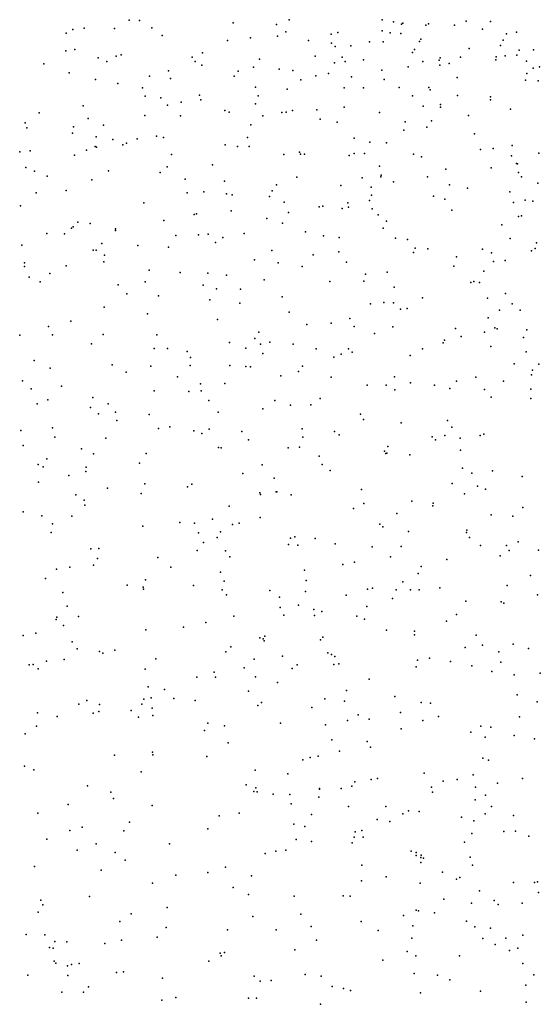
# Model space of a CAD drawing. Header units: metres. Extents: x -25 to 25, y -27.7 to 27.8.
# Tile 131 of 209: x 0.9 to 1.6, y -1.3 to 0. Entities that reach past the tile are written whole.
import ezdxf

# ---------------------------------------------------------------- set-up
doc = ezdxf.new("R2010")
doc.units = ezdxf.units.M

msp = doc.modelspace()

# ---------------------------------------------------------------- linework, layer by layer
for p in [(1.0026, 0.0001, -7.661), (1.0636, 0.0107, -23.4432), (1.0775, 0.0102, -7.7325), (1.0944, 0.0004, 18.1904), (1.2045, 0.0071, 18.1273), (1.2634, 0.0048, -13.8699), (1.2809, 0.0111, -8.9092), (1.4069, 0.0115, -9.2109), (1.4224, 0.0085, -8.8446), (1.4334, 0.0052, 4.8404), (1.4349, 0.007, -8.4583), (1.4661, 0.004, -8.571), (1.4701, 0.0059, -8.6444), (1.5052, 0.0042, -9.7679), (1.5211, 0.0093, -9.5309), (1.5542, 0.0092, -26.7774), (0.978, -0.0069, 4.3519), (0.9871, -0.002, -9.9918), (1.0437, -0.0003, -0.958), (1.1081, -0.0098, 13.4801), (1.2283, -0.0131, 17.5155), (1.265, -0.0107, -8.9859), (1.276, -0.0048, 18.0697), (1.3376, -0.008, -8.0684), (1.347, -0.0058, -8.9291), (1.4071, -0.0038, -9.0453), (1.4177, -0.0064, -8.2734), (1.4323, -0.0071, -4.2355), (1.5433, -0.0015, 4.2308), (1.576, -0.0076, 18.8174), (1.5896, -0.0054, -8.7671), (1.1972, -0.0166, 17.6783), (1.3068, -0.0167, -7.9821), (1.338, -0.0205, -9.0447), (1.3434, -0.0247, 9.9641), (1.3643, -0.024, 18.0331), (1.3897, -0.0186, 19.6789), (1.4085, -0.0187, -8.1731), (1.4576, -0.0181, -9.8877), (1.4597, -0.0151, -6.3452), (1.5677, -0.0234, -13.7954), (1.5712, -0.0163, -9.6915), (0.9775, -0.0308, -13.8151), (0.9899, -0.0291, 18.2482), (1.0459, -0.0379, 19.5729), (1.0526, -0.0363, -9.9934), (1.1491, -0.0392, -15.141), (1.1629, -0.0335, -13.8647), (1.316, -0.0382, -4.7555), (1.3528, -0.0392, -9.9585), (1.4483, -0.033, 18.1995), (1.4507, -0.029, -9.3693), (1.4857, -0.0401, -8.3223), (1.5133, -0.0394, -8.3908), (1.5252, -0.0277, -8.4856), (1.5617, -0.0389, 19.1091), (1.5739, -0.0375, -8.5762), (1.59, -0.0368, 7.6508), (1.5932, -0.0297, 13.0418), (1.6126, -0.0294, 17.9507), (0.9476, -0.0484, -7.5653), (1.0214, -0.0404, 23.3934), (1.0334, -0.0452, -9.0903), (1.153, -0.0453, 4.0796), (1.1623, -0.0504, -24.3046), (1.2324, -0.0528, -7.8318), (1.2405, -0.0423, 17.8775), (1.3425, -0.0473, -4.4668), (1.357, -0.0451, -9.2044), (1.3818, -0.0432, -9.1082), (1.4422, -0.0525, -5.3877), (1.4622, -0.0454, -6.059), (1.4845, -0.0435, 18.513), (1.4854, -0.0502, 17.3296), (1.4979, -0.0479, 9.5704), (1.5612, -0.043, -9.779), (1.6029, -0.045, -6.8361), (1.6206, -0.0525, -9.6055), (0.9821, -0.0609, -9.1456), (1.091, -0.0652, 19.4083), (1.1168, -0.0578, 19.6105), (1.2059, -0.0653, -9.9922), (1.2114, -0.0583, 18.0551), (1.2672, -0.0558, -9.069), (1.2859, -0.0576, -9.9736), (1.3171, -0.065, -1.0496), (1.3341, -0.0617, 18.0829), (1.3654, -0.0662, 13.1997), (1.4065, -0.0571, -9.2873), (1.6036, -0.0615, -9.4954), (1.6121, -0.0544, 9.3677), (1.0176, -0.0698, 19.5594), (1.0482, -0.075, 17.5746), (1.1198, -0.0684, 17.4008), (1.2352, -0.08, 19.1595), (1.2966, -0.0704, 19.3144), (1.4096, -0.0698, -8.0713), (1.5088, -0.0669, 19.3594), (1.6018, -0.0708, -8.4653), (1.6187, -0.0715, -9.8205), (1.0817, -0.0813, 17.8052), (1.0852, -0.0926, 19.7811), (1.1588, -0.0909, 23.4814), (1.2387, -0.0918, 18.9223), (1.2779, -0.083, -4.9305), (1.3552, -0.0813, 18.7789), (1.3816, -0.0813, -7.9914), (1.4302, -0.0806, -28.4608), (1.4482, -0.092, -13.8603), (1.4704, -0.0807, 19.5092), (1.472, -0.084, -9.9499), (1.5094, -0.0917, 9.7322), (1.5541, -0.0931, -13.8113), (1.0011, -0.1054, 19.0383), (1.1066, -0.0948, -9.1105), (1.1156, -0.1045, -26.1317), (1.1339, -0.1005, -10.0173), (1.1606, -0.0974, 7.6989), (1.235, -0.1027, -9.1272), (1.4629, -0.1058, -2.2693), (1.4864, -0.1039, 10.6954), (1.5539, -0.0975, 4.7908), (0.9413, -0.1149, 18.2657), (1.0846, -0.1188, 18.8208), (1.1334, -0.1191, -7.6571), (1.1933, -0.1119, -13.8827), (1.1993, -0.114, 19.6356), (1.245, -0.1191, 18.2268), (1.2709, -0.1144, 18.5908), (1.2767, -0.114, 13.3204), (1.2851, -0.1117, -13.887), (1.3182, -0.1109, -7.8558), (1.3556, -0.1074, 17.9484), (1.4033, -0.1144, -23.9245), (1.4863, -0.1075, 23.6005), (1.5241, -0.1185, -9.3332), (1.5812, -0.1099, -9.9298), (0.9224, -0.1288, 19.4821), (1.0079, -0.1229, 18.158), (1.0287, -0.1317, 4.5388), (1.2288, -0.1315, 18.3905), (1.323, -0.1236, -5.1937), (1.3461, -0.1277, 19.6685), (1.4384, -0.1271, -8), (1.4738, -0.1261, -8.0629), (0.9247, -0.1353, 4.2279), (0.9868, -0.1425, 18.6629), (0.9879, -0.1343, -13.8401), (1.1004, -0.1469, -13.8784), (1.4364, -0.1385, -10.0149), (1.4678, -0.1347, 17.893), (1.5322, -0.1437, -8.1191), (1.0185, -0.1476, -9.1761), (1.0412, -0.1512, -7.5476), (1.0549, -0.1586, -23.0396), (1.0599, -0.1564, 18.3753), (1.0745, -0.1505, 18.0053), (1.11, -0.1487, -9.174), (1.1939, -0.1584, -10.0408), (1.224, -0.1485, -9.1884), (1.369, -0.1497, -24.5035), (1.3901, -0.1549, -14.917), (1.4131, -0.1559, -9.2509), (1.5835, -0.1593, 17.277), (0.9149, -0.1682, 19.8411), (0.9289, -0.1665, -9.2071), (0.9891, -0.1728, -7.4972), (1.0058, -0.1657, 18.0645), (1.0173, -0.1609, 13.8778), (1.0192, -0.1615, 23.5168), (1.121, -0.1715, 19.602), (1.2106, -0.1607, -21.9649), (1.2265, -0.161, 17.8991), (1.2735, -0.1718, -1.3934), (1.2947, -0.1683, -7.7555), (1.296, -0.1714, -4.3704), (1.3014, -0.1713, -1.182), (1.3623, -0.1731, -13.884), (1.3688, -0.1701, 23.7232), (1.3831, -0.1701, 17.8552), (1.4494, -0.1711, 19.6677), (1.5405, -0.1651, 19.6769), (1.5577, -0.1635, -10.0232), (1.5824, -0.1734, 17.8385), (1.6198, -0.1698, -8.2173), (1.1768, -0.1858, -4.8302), (1.4605, -0.175, -7.936), (1.5896, -0.1838, -24.1543), (1.5906, -0.1842, 4.3143), (0.9233, -0.1893, 4.0725), (0.9349, -0.1944, -24.9324), (1.0354, -0.1938, 17.9419), (1.1054, -0.1961, 13.7033), (1.1152, -0.1886, -10.0637), (1.4035, -0.1876, 17.2444), (1.4058, -0.1997, -10.0738), (1.4933, -0.1916, -10.0618), (1.5549, -0.1898, -13.8204), (1.5921, -0.196, 7.6547), (0.952, -0.2011, 17.3308), (1.0126, -0.2063, -13.8594), (1.1396, -0.2054, -7.5852), (1.1931, -0.2078, 4.0102), (1.2635, -0.2128, 19.7907), (1.2913, -0.2023, -1.9129), (1.3511, -0.2137, 19.6429), (1.3798, -0.2034, -4.2033), (1.4052, -0.2021, -7.8363), (1.4226, -0.2088, -9.3037), (1.4684, -0.2021, 17.7885), (1.4985, -0.2131, -9.3216), (1.5964, -0.2019, -6.4399), (1.6183, -0.2108, -13.7845), (0.9373, -0.2237, 18.0481), (0.9782, -0.2205, -10.044), (1.1421, -0.2239, 17.8155), (1.1647, -0.2222, 23.751), (1.1957, -0.2251, -28.5178), (1.2034, -0.2266, 4.7612), (1.2575, -0.221, 19.6293), (1.3923, -0.2162, -23.6114), (1.3926, -0.2268, 17.7423), (1.523, -0.2176, -7.9664), (1.5803, -0.2226, -8.0535), (1.0833, -0.2374, -9.265), (1.254, -0.2289, -1.751), (1.274, -0.2366, 23.8665), (1.3605, -0.2373, 13.368), (1.3898, -0.2343, -6.1186), (1.4766, -0.2285, -13.8689), (1.4919, -0.2325, -7.8964), (1.5855, -0.2369, 19.7647), (1.601, -0.2338, -24.6011), (1.6117, -0.2349, 19.6512), (0.9158, -0.2413, -13.8108), (1.1518, -0.2534, -4.5723), (1.1548, -0.2525, -10.0922), (1.202, -0.2484, -23.1713), (1.2797, -0.2506, -9.3193), (1.3216, -0.2426, -5.4942), (1.3265, -0.2418, -5.7631), (1.3527, -0.2449, -7.7211), (1.3614, -0.2431, -13.8885), (1.3935, -0.2454, -2.1978), (1.4016, -0.2535, -24.8187), (1.5018, -0.2471, -10.1284), (0.994, -0.2635, -7.4375), (1.0105, -0.2656, -9.2717), (1.1108, -0.2612, -7.5178), (1.2505, -0.2587, -7.6308), (1.2717, -0.2649, -13.903), (1.413, -0.2623, -7.7645), (1.5697, -0.2674, 10.2949), (1.5921, -0.2557, -6.9724), (1.5964, -0.2549, 10.0711), (0.9519, -0.279, -15.388), (0.9758, -0.2795, 17.8611), (0.9851, -0.2717, -25.2178), (0.9877, -0.2698, 14.151), (1.045, -0.2728, -13.8795), (1.045, -0.2751, 17.7738), (1.1578, -0.2807, -9.3212), (1.1706, -0.2801, 17.6991), (1.2198, -0.2792, 13.6146), (1.3029, -0.2768, -10.1178), (1.4082, -0.2718, -26.234), (1.0266, -0.2926, 19.8113), (1.1268, -0.2816, -5.0231), (1.1807, -0.2914, -5.2328), (1.1905, -0.2846, -7.5611), (1.3275, -0.2821, -9.3603), (1.3488, -0.2846, 7.648), (1.4249, -0.2855, 17.669), (1.4412, -0.2871, -9.3845), (1.5806, -0.2859, 10.4483), (1.6167, -0.2918, -13.7875), (0.9179, -0.2951, 14.3213), (1.0148, -0.3016, 19.5011), (1.0185, -0.3018, 23.7474), (1.0751, -0.2952, -10.0998), (1.1169, -0.2974, 4.6496), (1.2573, -0.302, 17.6444), (1.3481, -0.3041, -25.1023), (1.4496, -0.3047, -28.5772), (1.4519, -0.2988, 19.6305), (1.4689, -0.3, -10.1668), (1.5433, -0.3004, 24.0208), (1.5555, -0.3051, -7.8784), (1.6099, -0.3025, 10.8567), (1.6146, -0.2993, -6.7656), (0.9213, -0.319, -13.8167), (1.0291, -0.3173, -9.3279), (1.0302, -0.3084, 7.652), (1.2336, -0.3149, -9.3791), (1.2657, -0.3191, 19.607), (1.3133, -0.3079, 4.0566), (1.3586, -0.3178, -10.1496), (1.5079, -0.3109, -7.1312), (1.5581, -0.3171, 13.3075), (1.5742, -0.3157, -22.0111), (0.9216, -0.324, -25.6607), (0.9556, -0.3335, 19.4427), (0.9781, -0.3229, -7.3912), (1.0908, -0.329, -13.8881), (1.1327, -0.3318, 17.1417), (1.1704, -0.3328, -7.507), (1.2983, -0.3239, -7.6063), (1.3844, -0.3343, -6.2976), (1.4136, -0.3314, 19.804), (1.5043, -0.3234, -14.8211), (1.5449, -0.3301, 17.6364), (0.9278, -0.3382, 17.8159), (0.9427, -0.3447, 17.2012), (1.0852, -0.3449, -7.4442), (1.1958, -0.3355, -13.9014), (1.2469, -0.3422, -7.5526), (1.336, -0.3442, 17.5959), (1.3823, -0.3437, -9.4335), (1.5276, -0.3454, -9.4357), (1.5316, -0.3443, 4.8153), (1.5392, -0.3454, -7.804), (1.0488, -0.3488, -4.7462), (1.0605, -0.3609, -9.3788), (1.1641, -0.3492, -9.3958), (1.1819, -0.3541, -5.3917), (1.2145, -0.3547, -0.9657), (1.4233, -0.3518, 13.4507), (1.5744, -0.3605, -10.265), (1.1032, -0.3639, -4.4622), (1.173, -0.3692, -5.8706), (1.2136, -0.3736, -10.1592), (1.2712, -0.3652, -1.2166), (1.3912, -0.3745, -13.8902), (1.4095, -0.3727, 17.1456), (1.4224, -0.3733, -2.3489), (1.4617, -0.3663, -9.46), (1.5498, -0.3669, 4.3677), (1.5834, -0.3744, 17.1606), (1.0294, -0.379, -10.1137), (1.2807, -0.3859, -26.0836), (1.4318, -0.3817, -7.6572), (1.4408, -0.3809, 19.5918), (1.5663, -0.3833, 19.8247), (1.5943, -0.3834, -3.9174), (0.9845, -0.398, -9.3737), (1.0885, -0.3883, 19.4986), (1.1833, -0.3958, -7.4726), (1.3376, -0.4007, 13.6182), (1.3631, -0.3945, -10.2126), (1.5509, -0.3935, 19.6052), (0.9538, -0.4054, -13.8286), (1.2397, -0.4132, 17.5478), (1.3049, -0.4026, -13.897), (1.3692, -0.4056, -7.59), (1.4217, -0.4059, -7.3106), (1.5064, -0.4081, -6.6779), (1.546, -0.413, -9.48), (1.56, -0.4073, -7.7576), (1.5632, -0.4085, -13.8165), (1.6034, -0.4099, 11.4126), (0.9149, -0.4173, -7.3327), (0.9594, -0.4165, -10.0976), (1.0281, -0.4163, -13.8662), (1.101, -0.4168, 24.0082), (1.1998, -0.4272, -6.2339), (1.234, -0.4219, -9.4744), (1.2546, -0.4266, -7.4969), (1.3964, -0.4149, -9.4885), (1.4898, -0.4275, -10.2919), (1.4916, -0.424, -7.6727), (1.5142, -0.419, -7.5627), (1.599, -0.4205, 10.9953), (1.0124, -0.4291, 4.5247), (1.0974, -0.4352, -0.8929), (1.1156, -0.4355, -5.5362), (1.1422, -0.4393, 17.5594), (1.222, -0.4347, 19.5122), (1.2418, -0.4295, 19.82), (1.2864, -0.4295, -2.0523), (1.3173, -0.4358, 17.5242), (1.3615, -0.4358, -23.2469), (1.3663, -0.4401, 19.5436), (1.4616, -0.4359, -22.2086), (1.5547, -0.4325, 17.5707), (1.6023, -0.4399, -26.2947), (0.9344, -0.4514, -9.3805), (1.1467, -0.4473, 19.4746), (1.2452, -0.442, -1.3569), (1.3414, -0.4471, -7.5352), (1.3513, -0.4428, -4.0774), (1.4452, -0.445, -7.6167), (0.9564, -0.462, 3.889), (1.0405, -0.4576, -4.5684), (1.0596, -0.4676, -7.3719), (1.0931, -0.4595, -10.1552), (1.1465, -0.4583, 4.6989), (1.2003, -0.4584, -10.1984), (1.2221, -0.4598, -1.572), (1.2284, -0.4602, -13.8916), (1.2935, -0.4664, -9.5158), (1.2989, -0.4594, -15.0309), (1.5862, -0.4563, -10.3798), (1.6109, -0.4648, -2.6401), (1.6195, -0.4564, 11.7333), (0.9186, -0.479, -10.0627), (1.1293, -0.4737, -13.8764), (1.2694, -0.4725, -10.2225), (1.3377, -0.4741, -10.2444), (1.4236, -0.4736, -10.2907), (1.508, -0.4798, -10.3564), (1.5343, -0.4742, 19.5471), (1.5718, -0.4797, 13.4952), (1.6096, -0.4711, -7.7509), (0.9306, -0.4903, 23.9133), (0.9717, -0.4863, 17.6189), (1.0973, -0.4927, 19.4178), (1.1443, -0.4936, -15.1725), (1.1605, -0.4834, -25.6162), (1.1612, -0.493, 24.1371), (1.1932, -0.4827, -7.4209), (1.3866, -0.485, 17.4966), (1.4125, -0.485, -7.4673), (1.4244, -0.4916, -9.5418), (1.4454, -0.4821, 19.8542), (1.4779, -0.4849, -13.8525), (1.4989, -0.4898, -7.6265), (1.546, -0.4909, 11.2249), (1.6088, -0.4905, -9.5194), (0.9532, -0.5051, -13.807), (1.014, -0.5019, 14.3465), (1.1718, -0.5059, 3.9614), (1.2612, -0.506, 7.6762), (1.3227, -0.5033, 19.484), (1.5549, -0.5016, -13.8021), (1.6088, -0.5031, 17.5384), (0.9388, -0.5103, -7.3145), (1.011, -0.5156, -6.002), (1.0349, -0.5103, -9.4746), (1.1844, -0.5216, 17.0037), (1.245, -0.5173, 4.8029), (1.2827, -0.5121, 13.8763), (1.31, -0.5118, -7.475), (1.0217, -0.5241, -10.1204), (1.045, -0.5219, -28.5355), (1.0468, -0.533, -13.8518), (1.0906, -0.5249, 17.5094), (1.3778, -0.5245, 4.9155), (1.3816, -0.5316, -7.5064), (1.4956, -0.5331, -9.5666), (0.9165, -0.5466, -22.671), (0.9592, -0.5429, -5.7099), (1.1034, -0.544, -10.1671), (1.1185, -0.5416, 14.2286), (1.1512, -0.547, -22.8504), (1.172, -0.5448, 17.4716), (1.2163, -0.5479, -10.2436), (1.2983, -0.5445, 4.0843), (1.3425, -0.5479, -10.3017), (1.4328, -0.5364, -26.1121), (1.5014, -0.5421, 11.3912), (0.9624, -0.5559, 19.2481), (1.0317, -0.5571, -6.158), (1.162, -0.551, -13.866), (1.2255, -0.5595, -6.4847), (1.2994, -0.5559, -6.7095), (1.3488, -0.5526, -2.2229), (1.4747, -0.5552, -14.8986), (1.4794, -0.5593, 13.6966), (1.4919, -0.5536, -7.5685), (1.5128, -0.5572, -28.6293), (1.5402, -0.5536, 4.4251), (1.545, -0.5515, -7.6199), (0.9196, -0.5672, -10.0532), (0.9987, -0.5714, 19.8214), (1.1847, -0.5696, -25.8313), (1.1882, -0.5704, -7.3776), (1.2796, -0.5704, -6.9962), (1.2948, -0.5694, -9.5892), (1.4103, -0.5746, 17.4434), (1.4149, -0.5684, -9.592), (1.5135, -0.5734, -3.9242), (0.9519, -0.5851, -9.4769), (1.0152, -0.5783, -7.32), (1.0868, -0.5779, 19.3337), (1.3214, -0.5817, -1.1067), (1.4119, -0.578, -13.8469), (1.4133, -0.5775, -10.37), (1.4445, -0.5798, 24.2842), (0.94, -0.5928, 19.1622), (0.9467, -0.5962, 24.0603), (1.0053, -0.5965, 16.9706), (1.0777, -0.5913, -9.5488), (1.2439, -0.5932, -13.866), (1.3256, -0.5927, -13.8561), (1.3363, -0.6011, -7.4347), (1.516, -0.5977, -13.7984), (1.5566, -0.6014, 17.4619), (0.9815, -0.6079, -4.8546), (1.0047, -0.6023, -9.5272), (1.218, -0.6053, 19.3633), (1.2604, -0.6115, 17.4234), (1.5289, -0.6047, -10.4638), (1.5973, -0.6093, 19.5064), (0.9403, -0.6168, -13.7592), (1.034, -0.625, -10.1082), (1.085, -0.6191, 17.4707), (1.1425, -0.6231, -22.2848), (1.1485, -0.6198, -10.1943), (1.379, -0.627, -9.617), (1.5021, -0.6187, 19.4394), (1.5363, -0.6223, 11.8941), (1.5471, -0.6263, 17.0217), (0.9912, -0.634, 14.5353), (1.0025, -0.6413, -13.7807), (1.0798, -0.6322, -7.3251), (1.2411, -0.6312, -1.4758), (1.2418, -0.6336, -7.3757), (1.2633, -0.6301, -10.2704), (1.2639, -0.6299, -7.292), (1.2836, -0.6339, -9.6154), (1.5189, -0.6326, -2.5266), (1.0033, -0.6482, 19.1809), (1.1993, -0.6495, 7.7013), (1.3683, -0.6529, 7.7353), (1.3821, -0.646, 19.3722), (1.4473, -0.6428, 13.876), (1.4756, -0.6489, 11.7471), (1.4761, -0.6455, -7.5001), (1.5982, -0.6513, 4.8781), (0.9194, -0.657, -5.4723), (0.9449, -0.6627, 4.4984), (0.9855, -0.6633, -7.2978), (1.1768, -0.667, -7.3448), (1.2415, -0.6651, -1.7658), (1.4271, -0.6597, -13.7945), (1.5551, -0.6613, -7.5556), (1.5843, -0.6631, -23.3106), (0.9594, -0.6734, 17.5287), (1.0821, -0.6766, -10.1282), (1.1323, -0.6715, 16.8833), (1.1523, -0.6727, 3.9158), (1.2037, -0.6744, -6.7553), (1.213, -0.6726, 19.2952), (1.4038, -0.6739, -7.4384), (1.4078, -0.6774, -7.6257), (1.5221, -0.6823, 17.4265), (0.9574, -0.6853, -0.8948), (1.1576, -0.6858, -9.6171), (1.1829, -0.6923, 17.4248), (1.1873, -0.6843, -10.2105), (1.2826, -0.693, -13.8005), (1.2885, -0.6914, -22.452), (1.3162, -0.6935, -10.3121), (1.4426, -0.684, -10.4133), (1.5217, -0.6851, -13.7389), (1.5256, -0.6923, 19.4061), (1.0113, -0.7077, -13.7449), (1.0225, -0.7071, -10.0443), (1.1643, -0.6991, -4.1602), (1.2798, -0.7014, -7.3695), (1.2923, -0.7023, 14.2201), (1.3431, -0.7006, -9.6409), (1.3935, -0.7048, 19.9439), (1.4326, -0.7045, 17.4058), (1.5403, -0.7029, 24.3662), (1.5758, -0.7031, -13.6971), (1.5918, -0.6982, 19.459), (1.0205, -0.7207, -4.4238), (1.1025, -0.7192, -7.315), (1.156, -0.7096, 4.7034), (1.1944, -0.7104, 14.3457), (1.2004, -0.7183, 24.3173), (1.4183, -0.7184, 19.3264), (1.4946, -0.7218, -7.4734), (1.5674, -0.717, -10.5327), (1.5793, -0.7097, 12.0879), (1.6193, -0.7091, -7.849), (0.965, -0.7352, 3.808), (0.9828, -0.7325, -7.2735), (1.0149, -0.7299, 19.1301), (1.1201, -0.7324, -13.7601), (1.3538, -0.7289, -13.7642), (1.3695, -0.7258, -10.3609), (1.46, -0.7315, 4.9059), (0.9499, -0.7479, -9.5958), (1.1874, -0.739, 19.2203), (1.3016, -0.7364, 4.8203), (1.4558, -0.7412, -9.6609), (1.6085, -0.7437, -7.5548), (1.0609, -0.7567, 24.2559), (1.0826, -0.7594, -6.5689), (1.083, -0.7621, -9.632), (1.0855, -0.7498, -10.0887), (1.1507, -0.7573, -10.154), (1.1926, -0.7514, -0.9902), (1.304, -0.7505, -7.5252), (1.3872, -0.7625, -9.6672), (1.3939, -0.7611, 11.374), (1.435, -0.7525, -7.4164), (1.4852, -0.7606, -10.4579), (1.5769, -0.7573, -3.89), (0.9733, -0.7668, -9.947), (1.19, -0.763, -7.0924), (1.1956, -0.77, -7.3251), (1.2547, -0.764, -10.2437), (1.2676, -0.7732, -13.7524), (1.3027, -0.7656, 17.3817), (1.358, -0.7706, -1.0652), (1.4212, -0.7751, 11.2112), (1.4261, -0.7632, 4.2658), (1.4454, -0.7632, -25.8603), (1.4573, -0.7633, -13.7243), (1.618, -0.77, -13.6198), (0.9793, -0.7854, -15.3348), (1.2685, -0.787, -7.3401), (1.2932, -0.7839, -15.1173), (1.3864, -0.7857, 11.6654), (1.5206, -0.7788, 17.3978), (1.5684, -0.7795, 14.0073), (1.5723, -0.7812, -9.6746), (0.9655, -0.8005, -4.7125), (0.9946, -0.7994, -13.695), (1.2058, -0.7992, 17.3973), (1.2734, -0.7977, -1.9091), (1.3143, -0.7901, 19.2356), (1.3153, -0.7983, -2.1079), (1.3249, -0.7926, -9.6799), (1.3727, -0.7988, 7.8232), (1.5081, -0.7966, 4.4197), (0.9646, -0.8033, 19.062), (0.9742, -0.8117, 17.4932), (1.1373, -0.8141, -10.0964), (1.1678, -0.8076, -9.6628), (1.383, -0.8032, -23.0718), (1.4945, -0.8059, 19.3204), (0.9197, -0.8254, -9.7925), (0.937, -0.8223, -13.655), (1.0861, -0.8174, -7.2944), (1.241, -0.8283, -4.0704), (1.2475, -0.8263, -10.2051), (1.3264, -0.8276, -10.2988), (1.4127, -0.8179, 19.2722), (1.4508, -0.8195, -9.7131), (1.4511, -0.8244, -10.4265), (1.5345, -0.825, -13.6338), (0.9859, -0.8337, -9.6869), (1.2014, -0.8407, -7.2724), (1.2453, -0.8298, -13.7128), (1.2466, -0.8324, 19.2019), (1.3233, -0.831, -7.3537), (1.5197, -0.8415, -10.4927), (1.5434, -0.8383, -2.5474), (1.5849, -0.8369, -9.7183), (0.9931, -0.8435, -4.5151), (1.0233, -0.8472, -9.7611), (1.0279, -0.8494, -7.2655), (1.0442, -0.845, 19.1191), (1.1948, -0.8474, -10.1303), (1.2715, -0.8532, 19.9908), (1.3332, -0.8489, 4.1165), (1.3383, -0.851, -13.6843), (1.3428, -0.8539, 16.7946), (1.4715, -0.8561, 10.9942), (1.5654, -0.8475, 7.9754), (1.6055, -0.8429, -10.6235), (0.9277, -0.8652, -0.9918), (0.9332, -0.8647, 19.9563), (0.9513, -0.8602, -7.2314), (0.9754, -0.8581, 7.6742), (1.0995, -0.8571, -4.24), (1.2195, -0.8692, 3.9266), (1.2331, -0.8573, 14.5263), (1.2914, -0.8652, 17.3871), (1.3415, -0.8647, -9.7333), (1.3481, -0.8637, 14.4127), (1.4533, -0.868, -13.642), (1.4551, -0.8586, -22.6988), (1.5, -0.8607, -7.4283), (1.5287, -0.8666, 24.4365), (1.5683, -0.8613, -23.2311), (0.9399, -0.8706, -6.3909), (1.0852, -0.871, -6.8019), (1.1553, -0.8819, -10.0411), (1.1787, -0.8752, -7.3111), (1.1806, -0.8817, -13.666), (1.2349, -0.8816, -1.0864), (1.2846, -0.8703, -1.7048), (1.5558, -0.8741, 17.4014), (1.5864, -0.8787, 19.4152), (1.6217, -0.8766, 4.827), (1.0892, -0.895, -9.8641), (1.2651, -0.8889, -9.76), (1.3892, -0.8848, 11.8318), (1.1115, -0.8987, -13.6473), (1.2257, -0.9008, -28.5958), (1.3587, -0.8999, -10.2986), (1.424, -0.9083, -28.7096), (1.5902, -0.9058, -10.5937), (0.9952, -0.9186, 17.4933), (1.0061, -0.9135, -13.6172), (1.0232, -0.9188, -22.4003), (1.0809, -0.9184, 17.4434), (1.0836, -0.9117, -1.0459), (1.0936, -0.9101, -7.2826), (1.1243, -0.9109, -9.9347), (1.1531, -0.9135, 19.1487), (1.2383, -0.9206, 16.6424), (1.2434, -0.9161, -10.1248), (1.3291, -0.9114, 11.4852), (1.3557, -0.9144, -13.6325), (1.4599, -0.9163, -7.3953), (1.4728, -0.9171, -9.7858), (1.6174, -0.9155, -13.4817), (0.9392, -0.9303, -13.5786), (0.9659, -0.9354, 15.6255), (1.0148, -0.9308, -7.2465), (1.0223, -0.9287, -6.6303), (1.0661, -0.9273, 19.1117), (1.0763, -0.9364, 4.5756), (1.0947, -0.9241, 15.1767), (1.0956, -0.934, 24.3341), (1.3114, -0.9233, -10.1945), (1.3744, -0.933, 19.2258), (1.4318, -0.9299, 4.2704), (1.4833, -0.9355, -15.0662), (1.5935, -0.936, 4.6127), (0.9375, -0.9485, 19.0136), (1.1704, -0.9442, -15.2001), (1.1928, -0.948, -9.9923), (1.2692, -0.9446, -9.8114), (1.33, -0.9468, -1.1899), (1.3599, -0.9407, 11.2286), (1.3895, -0.9389, -3.9755), (1.4624, -0.9406, -10.4044), (1.5409, -0.9484, -7.4475), (1.5545, -0.9497, -7.8313), (0.9223, -0.959, 16.5792), (1.1657, -0.9543, 14.9498), (1.4326, -0.9519, -13.5693), (1.5273, -0.9566, 19.3415), (1.547, -0.9632, 20.2507), (1.5863, -0.9612, 10.8024), (1.1977, -0.9711, -7.3076), (1.3388, -0.9672, -9.8256), (1.3865, -0.9691, 7.9114), (1.6138, -0.9657, -9.8225), (1.0435, -0.9879, 16.3793), (1.0953, -0.9838, 20.0533), (1.0956, -0.9872, -13.5825), (1.1691, -0.9895, 15.8417), (1.3202, -0.9893, -7.339), (1.3489, -0.9825, -13.5683), (1.3911, -0.9771, -10.2943), (0.9214, -1.0028, -6.4808), (1.2991, -0.9942, 14.7986), (1.3094, -0.9912, -10.1363), (1.5439, -0.9921, 12.242), (1.5513, -0.9947, -10.5014), (0.9342, -1.0078, -5.0226), (1.0796, -1.0103, -7.0216), (1.2344, -1.0083, -13.5751), (1.2789, -1.0132, -9.9686), (1.4639, -1.0121, 10.9365), (1.5306, -1.0147, 4.4636), (1.007, -1.0295, -7.2252), (1.2223, -1.0283, -22.8647), (1.3657, -1.0299, -1.5946), (1.3701, -1.024, -9.9376), (1.3922, -1.0209, -7.3624), (1.4007, -1.0196, -13.5173), (1.49, -1.0232, -2.443), (1.5088, -1.0211, -13.4652), (1.5634, -1.0259, 16.6383), (1.5974, -1.0194, 8.1553), (1.0384, -1.0381, 17.5003), (1.2328, -1.0373, -7.4268), (1.2353, -1.0321, 17.43), (1.2374, -1.0379, 16.264), (1.2588, -1.0409, -7.3196), (1.2816, -1.0412, 15.0869), (1.322, -1.033, -7.5847), (1.322, -1.0342, 16.4754), (1.3514, -1.033, -10.04), (1.4741, -1.0312, 24.4639), (1.4752, -1.0382, -10.3811), (1.5338, -1.0313, -7.4365), (1.5474, -1.0424, 19.3788), (0.9809, -1.0547, 19.0254), (1.0421, -1.0467, 3.6838), (1.0948, -1.0564, -7.2647), (1.2836, -1.0539, 15.3348), (1.3212, -1.0451, 11.7468), (1.5334, -1.0486, -9.8947), (0.9395, -1.0665, -13.5042), (1.2128, -1.0669, 20.1683), (1.3111, -1.0684, 15.9945), (1.3614, -1.0578, 19.2121), (1.4121, -1.0574, 4.1641), (1.4351, -1.0678, -10.2855), (1.4426, -1.0635, 19.2549), (1.4573, -1.0645, -9.9399), (1.5468, -1.0674, 4.7446), (1.5554, -1.0574, -13.4079), (1.5854, -1.0697, -7.4825), (1.0641, -1.0787, -13.5237), (1.1858, -1.0704, -13.5324), (1.2873, -1.0814, -13.5204), (1.4003, -1.0754, 11.9661), (1.4173, -1.078, -10.0155), (1.5148, -1.0723, -28.8289), (1.5316, -1.0771, -10.4308), (0.983, -1.0904, -6.6367), (0.9999, -1.0858, 20.1534), (1.0563, -1.0907, 19.0713), (1.1705, -1.0879, 17.4738), (1.3021, -1.0847, -4.1127), (1.3705, -1.0921, -1.226), (1.3794, -1.0901, -10.096), (1.5286, -1.0944, 14.7523), (1.5721, -1.0918, -9.9599), (1.5881, -1.0912, -10.5302), (0.9516, -1.102, -7.1934), (1.0187, -1.1085, -6.8169), (1.1182, -1.1084, -7.1525), (1.2901, -1.1026, 24.4372), (1.3109, -1.1051, 11.3178), (1.3662, -1.1072, 15.5209), (1.3692, -1.0995, -1.7701), (1.381, -1.0992, -2.1055), (1.519, -1.1063, 17.4356), (1.6063, -1.0981, -13.345), (0.9928, -1.1169, 24.283), (1.0447, -1.1202, -22.6472), (1.2481, -1.1216, 4.6247), (1.2627, -1.1184, -7.328), (1.2764, -1.117, 17.4575), (1.4464, -1.1183, 20.3731), (1.4531, -1.1199, -10.2015), (1.4599, -1.1237, 15.9516), (1.058, -1.1305, 17.5278), (1.4531, -1.1241, -13.4542), (1.4597, -1.1268, 15.0016), (1.4597, -1.1339, 12.1074), (1.463, -1.1276, 16.2282), (1.5266, -1.1266, -13.4039), (0.9348, -1.1391, -13.4803), (1.0256, -1.1443, 4.4118), (1.1703, -1.1474, -13.5003), (1.1942, -1.1402, -7.3114), (1.3793, -1.1373, 17.4539), (1.4888, -1.147, -7.4234), (1.5296, -1.1375, -10.0267), (1.0952, -1.1619, -28.5226), (1.127, -1.1511, -4.3805), (1.2296, -1.1517, -1.2033), (1.3789, -1.1588, 19.223), (1.4124, -1.1534, 11.0289), (1.4586, -1.1616, -10.1007), (1.5078, -1.1565, 10.8488), (1.5124, -1.1541, 19.3499), (1.5853, -1.1611, 17.4472), (1.6139, -1.1607, -13.3116), (1.618, -1.1599, -7.8891), (1.2048, -1.1675, 3.7461), (1.539, -1.1722, 15.6571), (1.6191, -1.1746, -10.5693), (0.9437, -1.185, 4.2752), (1.0098, -1.1799, 7.6615), (1.2256, -1.1774, 17.5011), (1.2875, -1.1793, 20.3693), (1.3542, -1.179, -13.4623), (1.3635, -1.1794, 3.9659), (1.4909, -1.1835, -10.3002), (1.5282, -1.1891, 8.285), (1.5592, -1.1852, -13.35), (1.5643, -1.1906, -10.0625), (1.5971, -1.1888, -7.5129), (0.9401, -1.201, -6.4354), (0.9464, -1.1912, -6.1705), (1.0661, -1.2035, -13.4836), (1.115, -1.1947, 19.0822), (1.2968, -1.204, 7.9024), (1.4534, -1.1987, 8.1248), (1.4564, -1.1994, -13.4171), (1.4782, -1.202, -2.3965), (1.0509, -1.2141, -7.2398), (1.2316, -1.2072, -7.3264), (1.3783, -1.2137, -7.3851), (1.4359, -1.2057, 4.1151), (1.5215, -1.2136, 17.4734), (1.1139, -1.2219, -15.3313), (1.1968, -1.2252, 19.12), (1.2632, -1.2251, -13.4718), (1.3104, -1.2205, -7.545), (1.4018, -1.2263, 17.4957), (1.4487, -1.2196, -1.3641), (1.533, -1.221, -10.2052), (1.5539, -1.2229, -10.1372), (0.9236, -1.2315, -6.5602), (0.949, -1.2318, 3.6195), (0.9625, -1.2409, -1.2202), (0.979, -1.2417, -6.2892), (1.0306, -1.244, 19.0141), (1.0533, -1.2393, 17.5842), (1.1014, -1.2351, 3.6515), (1.3177, -1.2393, 17.5135), (1.4475, -1.2367, -7.4179), (1.5439, -1.2371, -7.4847), (1.575, -1.2365, -15.2253), (1.598, -1.2325, -10.4684), (0.9553, -1.2491, -6.4948), (0.9605, -1.2499, 18.9681), (1.1872, -1.2569, -13.4721), (1.1931, -1.2559, 17.5471), (1.2886, -1.2523, 19.1686), (1.4409, -1.2545, -1.7102), (1.5603, -1.245, 8.4771), (1.5797, -1.2531, -13.3149), (1.5913, -1.2501, -2.5526), (0.9617, -1.268, -7.1464), (0.964, -1.2703, 17.6732), (0.9956, -1.2708, -6.7504), (1.1716, -1.2678, -7.3182), (1.1883, -1.2607, 24.4018), (1.4077, -1.2664, 24.4507), (1.4525, -1.2606, 20.5454), (1.5121, -1.2607, -13.369), (1.598, -1.2709, -7.5429), (0.9796, -1.2739, -13.4571), (0.985, -1.2723, -6.1272), (1.0464, -1.2832, 20.4391), (1.056, -1.2824, -6.9552), (0.9261, -1.2866, -6.6648), (0.9804, -1.2872, -6.0379), (1.1088, -1.2911, -7.2599), (1.2334, -1.2881, 4.5688), (1.2413, -1.2951, -4.3734), (1.2565, -1.2941, -7.4028), (1.3024, -1.2861, 11.5168), (1.3243, -1.2883, -13.4504), (1.4504, -1.2846, 19.2864), (1.482, -1.2866, -1.5357), (1.4987, -1.2932, -23.267), (1.613, -1.2862, -10.2814), (0.9719, -1.31, -6.5615), (1.0015, -1.3097, -6.3705), (1.0083, -1.3026, -6.2127), (1.3391, -1.3022, 11.7981), (1.3544, -1.3047, -7.3964), (1.364, -1.3077, 4.6629), (1.4591, -1.311, -2.2649), (1.5406, -1.3087, 17.5143), (1.6019, -1.3003, -29.0918), (1.108, -1.3206, 19.0436), (1.1268, -1.3171, -13.4699), (1.2257, -1.3182, -13.4683), (1.2364, -1.3179, 19.1265), (1.6025, -1.3235, 4.357), (1.3235, -1.3264, 17.5511)]:
    msp.add_point(p)

doc.saveas('drawing.dxf')
